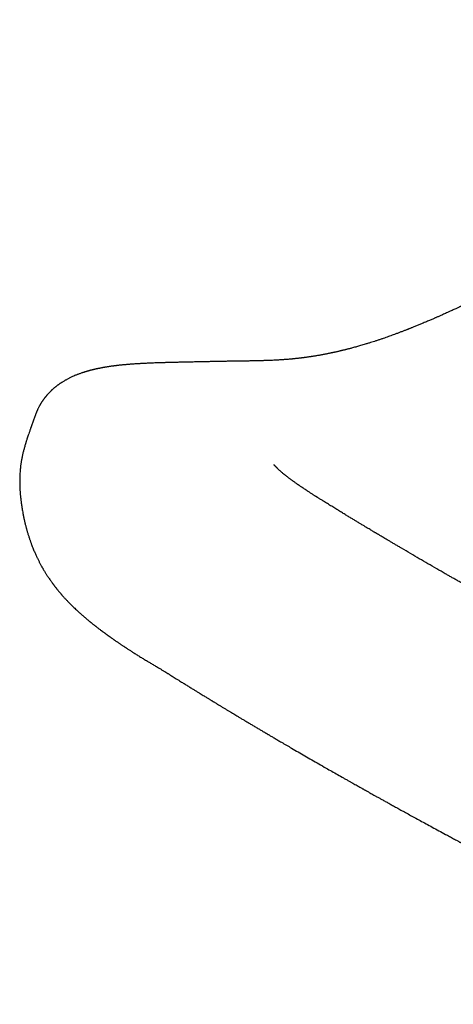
# Model space of a CAD drawing. Header units: millimetres. Extents: x 8 to 597, y 12 to 488.
# Tile 14 of 39: x 452 to 466, y 170 to 203. Entities that reach past the tile are written whole.
import ezdxf

# ---------------------------------------------------------------- set-up
doc = ezdxf.new("R2010")
doc.units = ezdxf.units.MM

msp = doc.modelspace()

# ---------------------------------------------------------------- linework, layer by layer
at = {"color": 7, "linetype": 'Continuous', "lineweight": 30}
msp.add_line((452.191, 189.534), (452.19, 189.532), dxfattribs=at)
at = {"color": 7, "linetype": 'Continuous', "lineweight": 30, "flags": 128}
msp.add_lwpolyline([(452.352, 189.993), (452.289, 189.814), (452.211, 189.592), (452.191, 189.535)], dxfattribs=at)
at = {"color": 7, "linetype": 'Continuous', "lineweight": 30}
for points, knots in [([(540.645, 237.575), (540.487, 237.488), (540.174, 237.316), (539.712, 237.059), (539.259, 236.807), (538.816, 236.56), (538.384, 236.318), (537.964, 236.082), (537.556, 235.851), (537.156, 235.624), (536.762, 235.401), (536.374, 235.18), (535.992, 234.962), (535.619, 234.748), (535.254, 234.539), (534.898, 234.335), (534.55, 234.135), (534.211, 233.94), (533.88, 233.749), (533.557, 233.563), (533.243, 233.381), (532.937, 233.204), (532.64, 233.032), (532.351, 232.864), (532.061, 232.696), (531.771, 232.527), (531.481, 232.359), (531.202, 232.196), (530.932, 232.039), (530.678, 231.891), (530.439, 231.752), (530.215, 231.621), (529.999, 231.495), (529.792, 231.374), (529.593, 231.258), (529.407, 231.149), (529.231, 231.047), (529.068, 230.951), (528.912, 230.86), (528.764, 230.773), (528.623, 230.691), (528.491, 230.613), (528.366, 230.54), (528.249, 230.472), (528.14, 230.408), (528.04, 230.349), (527.947, 230.295), (527.863, 230.245), (527.786, 230.2), (527.72, 230.161), (527.663, 230.128), (527.616, 230.1), (527.571, 230.074), (527.525, 230.047), (527.476, 230.018), (527.419, 229.984), (527.353, 229.946), (527.278, 229.902), (527.198, 229.855), (527.105, 229.8), (526.999, 229.738), (526.879, 229.667), (526.751, 229.592), (526.614, 229.512), (526.469, 229.426), (526.318, 229.337), (526.161, 229.245), (525.998, 229.149), (525.828, 229.049), (525.65, 228.945), (525.467, 228.837), (525.281, 228.727), (525.094, 228.617), (524.77, 228.426), (524.309, 228.154), (523.668, 227.776), (522.981, 227.37), (522.247, 226.935), (521.515, 226.502), (520.785, 226.069), (520.057, 225.637), (519.321, 225.2), (518.565, 224.751), (517.787, 224.288), (516.99, 223.814), (516.1, 223.284), (515.122, 222.701), (514.059, 222.067), (513.003, 221.436), (511.859, 220.752), (510.629, 220.015), (509.313, 219.227), (508.008, 218.444), (507.015, 217.848), (506.332, 217.438), (505.955, 217.211), (505.579, 216.985), (505.204, 216.76), (504.832, 216.536), (504.444, 216.303), (504.041, 216.06), (503.624, 215.809), (503.214, 215.562), (502.809, 215.319), (502.41, 215.078), (502.017, 214.841), (501.631, 214.609), (501.254, 214.381), (500.886, 214.159), (500.529, 213.944), (500.181, 213.734), (499.841, 213.529), (499.506, 213.327), (499.177, 213.128), (498.854, 212.933), (498.539, 212.743), (498.232, 212.557), (497.932, 212.376), (497.641, 212.2), (497.388, 212.048), (497.171, 211.917), (496.985, 211.804), (496.795, 211.689), (496.599, 211.571), (496.398, 211.449), (496.19, 211.324), (495.97, 211.19), (495.736, 211.049), (495.488, 210.899), (495.233, 210.744), (494.971, 210.586), (494.702, 210.424), (494.427, 210.257), (494.144, 210.086), (493.855, 209.911), (493.559, 209.731), (493.258, 209.549), (492.952, 209.363), (492.641, 209.175), (492.323, 208.982), (491.997, 208.784), (491.662, 208.581), (491.318, 208.372), (490.967, 208.16), (490.61, 207.943), (490.247, 207.723), (489.881, 207.5), (489.512, 207.276), (489.14, 207.05), (488.451, 206.632), (487.445, 206.021), (485.899, 205.08), (484.132, 204.004), (482.147, 202.794), (480.703, 201.913), (479.797, 201.36), (479.425, 201.133), (479.055, 200.907), (478.69, 200.683), (478.33, 200.464), (477.979, 200.248), (477.623, 200.03), (477.265, 199.81), (476.904, 199.589), (476.552, 199.372), (476.209, 199.161), (475.891, 198.965), (475.596, 198.783), (475.324, 198.616), (475.058, 198.452), (474.8, 198.293), (474.548, 198.139), (474.289, 197.98), (474.024, 197.817), (473.753, 197.652), (473.492, 197.493), (473.275, 197.36), (473.099, 197.254), (472.962, 197.171), (472.827, 197.089), (472.689, 197.006), (472.546, 196.92), (472.395, 196.829), (472.231, 196.731), (472.054, 196.626), (471.863, 196.512), (471.663, 196.393), (471.454, 196.27), (471.236, 196.143), (471.01, 196.011), (470.824, 195.903), (470.683, 195.822), (470.592, 195.769), (470.505, 195.719), (470.433, 195.678), (470.374, 195.644), (470.328, 195.618), (470.284, 195.593), (470.244, 195.57), (470.207, 195.549), (470.178, 195.532), (470.157, 195.52), (470.142, 195.512), (470.128, 195.504), (470.111, 195.495), (470.091, 195.483), (470.064, 195.468), (470.032, 195.45), (469.994, 195.428), (469.951, 195.404), (469.902, 195.377), (469.849, 195.346), (469.791, 195.314), (469.695, 195.26), (469.564, 195.187), (469.391, 195.091), (469.211, 194.992), (469.027, 194.891), (468.862, 194.802), (468.715, 194.723), (468.588, 194.655), (468.467, 194.59), (468.352, 194.529), (468.262, 194.482), (468.196, 194.447), (468.154, 194.426), (468.118, 194.407), (468.087, 194.391), (468.061, 194.377), (468.036, 194.364), (468.007, 194.349), (467.972, 194.33), (467.921, 194.304), (467.856, 194.271), (467.779, 194.231), (467.699, 194.19), (467.617, 194.148), (467.532, 194.105), (467.427, 194.053), (467.303, 193.991), (467.162, 193.921), (467.035, 193.858), (466.921, 193.803), (466.82, 193.754), (466.735, 193.713), (466.668, 193.681), (466.62, 193.658), (466.58, 193.639), (466.548, 193.624), (466.524, 193.613), (466.504, 193.603), (466.482, 193.593), (466.453, 193.579), (466.415, 193.562), (466.369, 193.54), (466.315, 193.515), (466.257, 193.488), (466.189, 193.457), (466.117, 193.424), (466.041, 193.389), (465.972, 193.358), (465.911, 193.331), (465.855, 193.306), (465.806, 193.284), (465.761, 193.264), (465.72, 193.246), (465.681, 193.229), (465.642, 193.212), (465.6, 193.194), (465.552, 193.173), (465.496, 193.149), (465.434, 193.122), (465.368, 193.094), (465.3, 193.065), (465.236, 193.038), (465.176, 193.014), (465.121, 192.991), (465.065, 192.968), (465.01, 192.945), (464.956, 192.924), (464.908, 192.904), (464.867, 192.888), (464.832, 192.874), (464.801, 192.862), (464.774, 192.851), (464.747, 192.84), (464.718, 192.829), (464.683, 192.815), (464.642, 192.799), (464.595, 192.781), (464.547, 192.763), (464.498, 192.744), (464.435, 192.72), (464.357, 192.691), (464.268, 192.658), (464.184, 192.628), (464.102, 192.598), (464.017, 192.568), (463.927, 192.537), (463.832, 192.505), (463.735, 192.472), (463.641, 192.441), (463.55, 192.412), (463.459, 192.383), (463.372, 192.357), (463.291, 192.332), (463.217, 192.31), (463.145, 192.289), (463.078, 192.27), (463.012, 192.252), (462.944, 192.233), (462.881, 192.216), (462.826, 192.202), (462.781, 192.19), (462.735, 192.178), (462.693, 192.167), (462.654, 192.158), (462.621, 192.149), (462.593, 192.143), (462.569, 192.137), (462.544, 192.131), (462.516, 192.124), (462.483, 192.116), (462.445, 192.108), (462.4, 192.097), (462.355, 192.087), (462.312, 192.078), (462.276, 192.07), (462.243, 192.063), (462.215, 192.057), (462.192, 192.052), (462.166, 192.047), (462.136, 192.04), (462.098, 192.032), (462.056, 192.024), (462.01, 192.015), (461.96, 192.005), (461.906, 191.995), (461.852, 191.985), (461.797, 191.976), (461.742, 191.966), (461.689, 191.957), (461.636, 191.949), (461.592, 191.942), (461.557, 191.936), (461.531, 191.932), (461.506, 191.928), (461.481, 191.925), (461.452, 191.92), (461.419, 191.916), (461.382, 191.91), (461.343, 191.905), (461.304, 191.9), (461.267, 191.895), (461.232, 191.89), (461.2, 191.887), (461.171, 191.883), (461.145, 191.88), (461.117, 191.877), (461.086, 191.873), (461.051, 191.869), (461.013, 191.865), (460.974, 191.861), (460.935, 191.857), (460.886, 191.853), (460.829, 191.847), (460.764, 191.842), (460.7, 191.837), (460.637, 191.832), (460.576, 191.828), (460.512, 191.824), (460.446, 191.82), (460.371, 191.815), (460.288, 191.811), (460.2, 191.807), (460.114, 191.804), (460.033, 191.801), (459.969, 191.799), (459.923, 191.797), (459.894, 191.796), (459.869, 191.796), (459.848, 191.795), (459.832, 191.795), (459.819, 191.794), (459.804, 191.794), (459.784, 191.793), (459.756, 191.793), (459.721, 191.792), (459.681, 191.791), (459.634, 191.79), (459.581, 191.789), (459.522, 191.788), (459.456, 191.787), (459.384, 191.786), (459.307, 191.785), (459.226, 191.783), (459.14, 191.782), (459.049, 191.781), (458.951, 191.78), (458.846, 191.778), (458.732, 191.776), (458.61, 191.774), (458.481, 191.772), (458.346, 191.769), (458.205, 191.766), (458.06, 191.763), (457.912, 191.76), (457.762, 191.757), (457.605, 191.753), (457.444, 191.75), (457.334, 191.747), (457.278, 191.746)], [0, 0, 0, 0, 0.005302, 0.010505, 0.015614, 0.020629, 0.02555, 0.030291, 0.034942, 0.039501, 0.04397, 0.048437, 0.052809, 0.057087, 0.061271, 0.065361, 0.069357, 0.073259, 0.077066, 0.08078, 0.0844, 0.087927, 0.091359, 0.094698, 0.097943, 0.101404, 0.104753, 0.107988, 0.11111, 0.114118, 0.116813, 0.11941, 0.121909, 0.12431, 0.126614, 0.12882, 0.130811, 0.132712, 0.134523, 0.136243, 0.137872, 0.139411, 0.140859, 0.142217, 0.143484, 0.14466, 0.145728, 0.146708, 0.1476, 0.148405, 0.14902, 0.149572, 0.150068, 0.15059, 0.151163, 0.151786, 0.152586, 0.153456, 0.154395, 0.155405, 0.156699, 0.158092, 0.159584, 0.161176, 0.162868, 0.164658, 0.16646, 0.168353, 0.170336, 0.172409, 0.174564, 0.176739, 0.178922, 0.181113, 0.188053, 0.195074, 0.203539, 0.212119, 0.220815, 0.229223, 0.237736, 0.246355, 0.255078, 0.26433, 0.273697, 0.283111, 0.295659, 0.308136, 0.320544, 0.332881, 0.348483, 0.363971, 0.379346, 0.394608, 0.399064, 0.40351, 0.407946, 0.412372, 0.416764, 0.421092, 0.426109, 0.431036, 0.435874, 0.440621, 0.445361, 0.450009, 0.454563, 0.459023, 0.463391, 0.467589, 0.471698, 0.475716, 0.479644, 0.48356, 0.487381, 0.49111, 0.494744, 0.498284, 0.501731, 0.505084, 0.507245, 0.509428, 0.511679, 0.513997, 0.516383, 0.518837, 0.521359, 0.524211, 0.527145, 0.530161, 0.53326, 0.53644, 0.539702, 0.543046, 0.546472, 0.54998, 0.55357, 0.557175, 0.56086, 0.564624, 0.568467, 0.572461, 0.576537, 0.580695, 0.584935, 0.589257, 0.593582, 0.597979, 0.602389, 0.606796, 0.62251, 0.638187, 0.661869, 0.685465, 0.70897, 0.713393, 0.717814, 0.722232, 0.726597, 0.730875, 0.735065, 0.739166, 0.743575, 0.747877, 0.752069, 0.756153, 0.760128, 0.763456, 0.766703, 0.769869, 0.772955, 0.77596, 0.778885, 0.782229, 0.785461, 0.788581, 0.791591, 0.79326, 0.794894, 0.796491, 0.798119, 0.799837, 0.801644, 0.80354, 0.805729, 0.808026, 0.810431, 0.812943, 0.815562, 0.818283, 0.821111, 0.822251, 0.823377, 0.824424, 0.825388, 0.825985, 0.826546, 0.827071, 0.827559, 0.828011, 0.828395, 0.828621, 0.828781, 0.828928, 0.829128, 0.829381, 0.829688, 0.830084, 0.830544, 0.831067, 0.831654, 0.832305, 0.833019, 0.833766, 0.835791, 0.837773, 0.840074, 0.842313, 0.844491, 0.846107, 0.847655, 0.849131, 0.850535, 0.851868, 0.852432, 0.852947, 0.853392, 0.853766, 0.85407, 0.854345, 0.854698, 0.855133, 0.85565, 0.856557, 0.857506, 0.858487, 0.859501, 0.860547, 0.861625, 0.863372, 0.865112, 0.866835, 0.86809, 0.869336, 0.870572, 0.871245, 0.871832, 0.872332, 0.872747, 0.873017, 0.873233, 0.873486, 0.873849, 0.874323, 0.874896, 0.875575, 0.876335, 0.877068, 0.878105, 0.879053, 0.879912, 0.880682, 0.881363, 0.881984, 0.882536, 0.883057, 0.883546, 0.884007, 0.884511, 0.885129, 0.885833, 0.886623, 0.887478, 0.888345, 0.889221, 0.889916, 0.890616, 0.891322, 0.892034, 0.892736, 0.893375, 0.893869, 0.894314, 0.894709, 0.895056, 0.895373, 0.895742, 0.896172, 0.896716, 0.897333, 0.89797, 0.898595, 0.899208, 0.900436, 0.901597, 0.90267, 0.90371, 0.904828, 0.906014, 0.907234, 0.908594, 0.909843, 0.910986, 0.9122, 0.913507, 0.914484, 0.915498, 0.916491, 0.917396, 0.918239, 0.919177, 0.920189, 0.920817, 0.921447, 0.922081, 0.922686, 0.92322, 0.923672, 0.924056, 0.924372, 0.924702, 0.925095, 0.925537, 0.926062, 0.92669, 0.927419, 0.927953, 0.928482, 0.928942, 0.929333, 0.929656, 0.929924, 0.93042, 0.930954, 0.931536, 0.932189, 0.932914, 0.933678, 0.934458, 0.935252, 0.936039, 0.93681, 0.937567, 0.938289, 0.938717, 0.939096, 0.939428, 0.939781, 0.940201, 0.940688, 0.941231, 0.941824, 0.942395, 0.942942, 0.943465, 0.943942, 0.944366, 0.944737, 0.945118, 0.945581, 0.946111, 0.946692, 0.947272, 0.947849, 0.948421, 0.949432, 0.950408, 0.951345, 0.952268, 0.9532, 0.954104, 0.955093, 0.956162, 0.957433, 0.95875, 0.960017, 0.961225, 0.962347, 0.962812, 0.963247, 0.963615, 0.963916, 0.964148, 0.964312, 0.964473, 0.964776, 0.965172, 0.965663, 0.966249, 0.966904, 0.967647, 0.96848, 0.969402, 0.970415, 0.971518, 0.972643, 0.973849, 0.975138, 0.976508, 0.977959, 0.979586, 0.981302, 0.983108, 0.985003, 0.986985, 0.989056, 0.991089, 0.9932, 0.995388, 0.997655, 1, 1, 1, 1]), ([(454.757, 191.592), (454.743, 191.59), (454.717, 191.586), (454.681, 191.58), (454.651, 191.575), (454.628, 191.571), (454.609, 191.567), (454.592, 191.564), (454.571, 191.56), (454.546, 191.556), (454.519, 191.55), (454.493, 191.545), (454.472, 191.541), (454.451, 191.537), (454.43, 191.532), (454.405, 191.527), (454.38, 191.522), (454.357, 191.517), (454.336, 191.512), (454.317, 191.507), (454.296, 191.503), (454.273, 191.497), (454.25, 191.491), (454.229, 191.486), (454.211, 191.482), (454.197, 191.478), (454.181, 191.474), (454.162, 191.469), (454.14, 191.463), (454.117, 191.456), (454.097, 191.451), (454.08, 191.446), (454.063, 191.441), (454.047, 191.436), (454.028, 191.431), (454.008, 191.425), (453.99, 191.419), (453.969, 191.412), (453.945, 191.404), (453.913, 191.394), (453.873, 191.381), (453.83, 191.365), (453.787, 191.349), (453.746, 191.334), (453.707, 191.318), (453.653, 191.296), (453.584, 191.266), (453.501, 191.227), (453.433, 191.192), (453.381, 191.164), (453.344, 191.143), (453.305, 191.12), (453.268, 191.098), (453.234, 191.076), (453.208, 191.059), (453.187, 191.045), (453.17, 191.034), (453.153, 191.022), (453.137, 191.011), (453.12, 190.998), (453.101, 190.985), (453.08, 190.969), (453.056, 190.951), (453.031, 190.932), (453.006, 190.911), (452.981, 190.89), (452.959, 190.872), (452.942, 190.856), (452.927, 190.844), (452.915, 190.832), (452.903, 190.822), (452.892, 190.811), (452.88, 190.8), (452.865, 190.786), (452.848, 190.769), (452.828, 190.749), (452.808, 190.728), (452.789, 190.708), (452.772, 190.69), (452.757, 190.674), (452.744, 190.659), (452.731, 190.644), (452.718, 190.628), (452.702, 190.609), (452.685, 190.588), (452.668, 190.567), (452.653, 190.548), (452.639, 190.529), (452.625, 190.51), (452.612, 190.492), (452.598, 190.472), (452.582, 190.45), (452.567, 190.426), (452.552, 190.404), (452.54, 190.385), (452.53, 190.368), (452.52, 190.351), (452.508, 190.331), (452.495, 190.308), (452.48, 190.282), (452.465, 190.253), (452.451, 190.225), (452.438, 190.199), (452.427, 190.177), (452.42, 190.16), (452.413, 190.145), (452.405, 190.128), (452.398, 190.111), (452.391, 190.094), (452.383, 190.075), (452.374, 190.052), (452.363, 190.024), (452.356, 190.004), (452.352, 189.992)], [0, 0, 0, 0, 0.015345, 0.028415, 0.039202, 0.047701, 0.054053, 0.060293, 0.067068, 0.07726, 0.088002, 0.097465, 0.105462, 0.112236, 0.120327, 0.129773, 0.139857, 0.148695, 0.156184, 0.162882, 0.170919, 0.179437, 0.189031, 0.19747, 0.20406, 0.208897, 0.214372, 0.221631, 0.230672, 0.239933, 0.247375, 0.254035, 0.259949, 0.266225, 0.273385, 0.281403, 0.28886, 0.294946, 0.305478, 0.317233, 0.331806, 0.350566, 0.367708, 0.382007, 0.397556, 0.413229, 0.445119, 0.477109, 0.509355, 0.522964, 0.537238, 0.552122, 0.567355, 0.580571, 0.591522, 0.598415, 0.604996, 0.611374, 0.617859, 0.624469, 0.631424, 0.640084, 0.649252, 0.659541, 0.669932, 0.680229, 0.689137, 0.696336, 0.70195, 0.707197, 0.711858, 0.716471, 0.721175, 0.727093, 0.734473, 0.743305, 0.752196, 0.760564, 0.767913, 0.774449, 0.780193, 0.785349, 0.791539, 0.798648, 0.806963, 0.815097, 0.822286, 0.8286, 0.835654, 0.841819, 0.848098, 0.856588, 0.864833, 0.872695, 0.87902, 0.883811, 0.889271, 0.895735, 0.903204, 0.912197, 0.920705, 0.930306, 0.938758, 0.94537, 0.950148, 0.954297, 0.959351, 0.965314, 0.96957, 0.975004, 0.981891, 0.990226, 1, 1, 1, 1]), ([(457.277, 191.746), (457.251, 191.745), (457.2, 191.744), (457.127, 191.743), (457.062, 191.741), (457.003, 191.74), (456.952, 191.739), (456.907, 191.738), (456.87, 191.737), (456.84, 191.736), (456.815, 191.735), (456.791, 191.735), (456.766, 191.734), (456.74, 191.734), (456.712, 191.733), (456.679, 191.732), (456.643, 191.731), (456.603, 191.73), (456.537, 191.728), (456.443, 191.725), (456.34, 191.721), (456.252, 191.718), (456.181, 191.715), (456.112, 191.712), (456.044, 191.709), (455.978, 191.706), (455.92, 191.703), (455.87, 191.701), (455.826, 191.698), (455.782, 191.696), (455.735, 191.693), (455.685, 191.689), (455.633, 191.686), (455.585, 191.683), (455.544, 191.68), (455.507, 191.677), (455.469, 191.674), (455.427, 191.67), (455.385, 191.667), (455.344, 191.663), (455.307, 191.66), (455.269, 191.656), (455.229, 191.652), (455.185, 191.648), (455.14, 191.643), (455.094, 191.638), (455.058, 191.633), (455.031, 191.63), (455.014, 191.628), (454.997, 191.626), (454.979, 191.624), (454.958, 191.621), (454.931, 191.617), (454.897, 191.613), (454.854, 191.607), (454.808, 191.6), (454.776, 191.595), (454.76, 191.592)], [0, 0, 0, 0, 0.030896, 0.05903, 0.084408, 0.107028, 0.12689, 0.143988, 0.158317, 0.169871, 0.178926, 0.187196, 0.197535, 0.207109, 0.217769, 0.230115, 0.244153, 0.259711, 0.275677, 0.32068, 0.367295, 0.395287, 0.422861, 0.450014, 0.476745, 0.50288, 0.527203, 0.545494, 0.562415, 0.579266, 0.597895, 0.618322, 0.639625, 0.660745, 0.675156, 0.689679, 0.70524, 0.72196, 0.739815, 0.756933, 0.772159, 0.785489, 0.803419, 0.821296, 0.840015, 0.859276, 0.878664, 0.885758, 0.892827, 0.899872, 0.906952, 0.915449, 0.925939, 0.940869, 0.958587, 0.979103, 1, 1, 1, 1]), ([(452.19, 189.532), (452.186, 189.522), (452.171, 189.48), (452.146, 189.409), (452.117, 189.323), (452.092, 189.249), (452.072, 189.188), (452.055, 189.138), (452.043, 189.1), (452.035, 189.072), (452.027, 189.048), (452.017, 189.015), (452.003, 188.968), (451.987, 188.913), (451.972, 188.857), (451.958, 188.805), (451.944, 188.753), (451.931, 188.699), (451.918, 188.642), (451.906, 188.584), (451.895, 188.527), (451.885, 188.475), (451.877, 188.424), (451.869, 188.375), (451.862, 188.326), (451.856, 188.273), (451.85, 188.216), (451.844, 188.154), (451.839, 188.088), (451.834, 188.018), (451.831, 187.95), (451.83, 187.889), (451.829, 187.837), (451.828, 187.792), (451.829, 187.752), (451.829, 187.715), (451.83, 187.679), (451.831, 187.638), (451.833, 187.59), (451.835, 187.54), (451.837, 187.494), (451.84, 187.445), (451.844, 187.391), (451.849, 187.332), (451.855, 187.272), (451.861, 187.209), (451.868, 187.145), (451.876, 187.082), (451.885, 187.017), (451.895, 186.947), (451.907, 186.871), (451.92, 186.791), (451.934, 186.716), (451.947, 186.65), (451.958, 186.595), (451.967, 186.552), (451.974, 186.519), (451.98, 186.492), (451.988, 186.459), (451.998, 186.416), (452.01, 186.368), (452.021, 186.322), (452.032, 186.281), (452.04, 186.248), (452.048, 186.219), (452.055, 186.193), (452.063, 186.166), (452.072, 186.134), (452.083, 186.094), (452.097, 186.047), (452.112, 185.998), (452.128, 185.948), (452.143, 185.902), (452.158, 185.857), (452.171, 185.817), (452.185, 185.778), (452.199, 185.738), (452.216, 185.693), (452.237, 185.636), (452.263, 185.57), (452.291, 185.5), (452.316, 185.439), (452.34, 185.384), (452.363, 185.334), (452.382, 185.291), (452.401, 185.251), (452.419, 185.213), (452.44, 185.17), (452.461, 185.128), (452.481, 185.088), (452.502, 185.047), (452.524, 185.007), (452.544, 184.97), (452.561, 184.939), (452.575, 184.913), (452.588, 184.892), (452.6, 184.87), (452.616, 184.844), (452.637, 184.807), (452.662, 184.766), (452.688, 184.724), (452.712, 184.687), (452.736, 184.648), (452.763, 184.607), (452.794, 184.562), (452.825, 184.516), (452.856, 184.471), (452.888, 184.426), (452.915, 184.389), (452.936, 184.361), (452.95, 184.342), (452.962, 184.327), (452.973, 184.312), (452.985, 184.296), (452.999, 184.278), (453.014, 184.259), (453.03, 184.238), (453.046, 184.217), (453.062, 184.198), (453.076, 184.18), (453.091, 184.161), (453.111, 184.137), (453.135, 184.108), (453.161, 184.078), (453.183, 184.051), (453.202, 184.029), (453.22, 184.009), (453.237, 183.989), (453.259, 183.965), (453.284, 183.936), (453.314, 183.903), (453.344, 183.87), (453.375, 183.837), (453.404, 183.807), (453.435, 183.773), (453.469, 183.738), (453.508, 183.699), (453.552, 183.654), (453.603, 183.604), (453.661, 183.549), (453.721, 183.492), (453.775, 183.442), (453.821, 183.4), (453.858, 183.367), (453.894, 183.336), (453.93, 183.304), (453.967, 183.272), (454.001, 183.243), (454.032, 183.217), (454.061, 183.192), (454.091, 183.167), (454.118, 183.144), (454.143, 183.124), (454.165, 183.106), (454.186, 183.089), (454.206, 183.072), (454.229, 183.054), (454.254, 183.034), (454.281, 183.013), (454.305, 182.993), (454.328, 182.976), (454.35, 182.959), (454.373, 182.94), (454.398, 182.921), (454.429, 182.897), (454.464, 182.87), (454.502, 182.841), (454.534, 182.817), (454.558, 182.799), (454.577, 182.785), (454.598, 182.769), (454.623, 182.751), (454.648, 182.732), (454.67, 182.717), (454.688, 182.703), (454.706, 182.69), (454.723, 182.678), (454.74, 182.665), (454.758, 182.652), (454.778, 182.638), (454.797, 182.625), (454.814, 182.612), (454.832, 182.6), (454.851, 182.586), (454.874, 182.569), (454.901, 182.551), (454.927, 182.532), (454.951, 182.515), (454.976, 182.498), (455.002, 182.48), (455.032, 182.459), (455.061, 182.439), (455.091, 182.419), (455.122, 182.398), (455.156, 182.374), (455.194, 182.349), (455.232, 182.323), (455.264, 182.301), (455.291, 182.284), (455.313, 182.269), (455.335, 182.255), (455.36, 182.238), (455.392, 182.217), (455.43, 182.192), (455.472, 182.165), (455.517, 182.136), (455.563, 182.106), (455.611, 182.076), (455.658, 182.046), (455.709, 182.014), (455.763, 181.98), (455.821, 181.945), (455.879, 181.909), (455.934, 181.875), (455.991, 181.841), (456.048, 181.806), (456.106, 181.772), (456.162, 181.738), (456.215, 181.707), (456.271, 181.674), (456.327, 181.64), (456.387, 181.605), (456.443, 181.571), (456.492, 181.542), (456.534, 181.517), (456.574, 181.493), (456.611, 181.47), (456.644, 181.45), (456.669, 181.435), (456.687, 181.424), (456.701, 181.415), (456.719, 181.404), (456.742, 181.39), (456.77, 181.372), (456.807, 181.349), (456.853, 181.321), (456.909, 181.286), (456.973, 181.246), (457.045, 181.201), (457.096, 181.169), (457.123, 181.152)], [0, 0, 0, 0, 0.002355, 0.009972, 0.016644, 0.022371, 0.027152, 0.030989, 0.033885, 0.035843, 0.037421, 0.039423, 0.043427, 0.04797, 0.05209, 0.056034, 0.059941, 0.064084, 0.068451, 0.073147, 0.077561, 0.081622, 0.085352, 0.089534, 0.09312, 0.096957, 0.101719, 0.10614, 0.111185, 0.11676, 0.122027, 0.126599, 0.130498, 0.133709, 0.136614, 0.139507, 0.141744, 0.14477, 0.148567, 0.152361, 0.155759, 0.158759, 0.163252, 0.167527, 0.171826, 0.176546, 0.18142, 0.185781, 0.190543, 0.195689, 0.201317, 0.207424, 0.213641, 0.218042, 0.222263, 0.225922, 0.227772, 0.229549, 0.232013, 0.23527, 0.239304, 0.242909, 0.245965, 0.248474, 0.250536, 0.252534, 0.254507, 0.256843, 0.259946, 0.26385, 0.267824, 0.271408, 0.275416, 0.278897, 0.282027, 0.285002, 0.28828, 0.291908, 0.295954, 0.302415, 0.30836, 0.313608, 0.318254, 0.322613, 0.326848, 0.329775, 0.333282, 0.337428, 0.341466, 0.344948, 0.348788, 0.353229, 0.356648, 0.359767, 0.362334, 0.364315, 0.366276, 0.369003, 0.372499, 0.377446, 0.381759, 0.385719, 0.389514, 0.394123, 0.399144, 0.404663, 0.409434, 0.414589, 0.420155, 0.422554, 0.424731, 0.426619, 0.428286, 0.430034, 0.432356, 0.434949, 0.437278, 0.440154, 0.44254, 0.444709, 0.446923, 0.449655, 0.453984, 0.458259, 0.4618, 0.464559, 0.467189, 0.469875, 0.472792, 0.477227, 0.48198, 0.486644, 0.49131, 0.496001, 0.500091, 0.505957, 0.511845, 0.51791, 0.526333, 0.535134, 0.544349, 0.553864, 0.559795, 0.565274, 0.570517, 0.576098, 0.581701, 0.587048, 0.591203, 0.59571, 0.600319, 0.60443, 0.607905, 0.611146, 0.614329, 0.617101, 0.620277, 0.624224, 0.6284, 0.631928, 0.634936, 0.638165, 0.641419, 0.645141, 0.649167, 0.654879, 0.660467, 0.665582, 0.668269, 0.670728, 0.673722, 0.677505, 0.681252, 0.684253, 0.686643, 0.689084, 0.691662, 0.693889, 0.696398, 0.69919, 0.702002, 0.704319, 0.70659, 0.709147, 0.712399, 0.716295, 0.720031, 0.723332, 0.726198, 0.730066, 0.73411, 0.738128, 0.742025, 0.74618, 0.750741, 0.755778, 0.760842, 0.765265, 0.768339, 0.770999, 0.773685, 0.776873, 0.780562, 0.786024, 0.791344, 0.796356, 0.802691, 0.808448, 0.814078, 0.820277, 0.827045, 0.834245, 0.841525, 0.848348, 0.854716, 0.862303, 0.869225, 0.87575, 0.882898, 0.889672, 0.897017, 0.905341, 0.913991, 0.919906, 0.925731, 0.931231, 0.936407, 0.941121, 0.945015, 0.946647, 0.948278, 0.950521, 0.953415, 0.95696, 0.961156, 0.967051, 0.973883, 0.981652, 0.990358, 1, 1, 1, 1]), ([(462.147, 186.99), (462.122, 187.005), (462.074, 187.034), (462.007, 187.076), (461.948, 187.112), (461.896, 187.145), (461.851, 187.173), (461.814, 187.197), (461.783, 187.216), (461.76, 187.231), (461.743, 187.241), (461.732, 187.248), (461.722, 187.254), (461.712, 187.261), (461.699, 187.269), (461.685, 187.278), (461.664, 187.291), (461.634, 187.31), (461.596, 187.335), (461.556, 187.361), (461.515, 187.387), (461.474, 187.414), (461.434, 187.44), (461.389, 187.469), (461.34, 187.502), (461.288, 187.537), (461.24, 187.569), (461.198, 187.597), (461.166, 187.619), (461.141, 187.636), (461.122, 187.65), (461.102, 187.664), (461.08, 187.679), (461.054, 187.697), (461.021, 187.72), (460.986, 187.745), (460.952, 187.77), (460.923, 187.791), (460.897, 187.809), (460.871, 187.829), (460.842, 187.85), (460.809, 187.874), (460.775, 187.9), (460.742, 187.926), (460.712, 187.949), (460.687, 187.969), (460.665, 187.987), (460.644, 188.003), (460.62, 188.023), (460.592, 188.046), (460.56, 188.073), (460.528, 188.101), (460.497, 188.128), (460.47, 188.153), (460.445, 188.176), (460.426, 188.193), (460.412, 188.207), (460.4, 188.219), (460.389, 188.23), (460.378, 188.241), (460.37, 188.25), (460.362, 188.258), (460.355, 188.266), (460.347, 188.274), (460.339, 188.283), (460.331, 188.292), (460.324, 188.3), (460.319, 188.306), (460.315, 188.311), (460.312, 188.315), (460.308, 188.319), (460.305, 188.323), (460.302, 188.327), (460.299, 188.331), (460.297, 188.335), (460.295, 188.336), (460.296, 188.336), (460.296, 188.336)], [0, 0, 0, 0, 0.024604, 0.046831, 0.066693, 0.084201, 0.099367, 0.1122, 0.122709, 0.130899, 0.136283, 0.139805, 0.142755, 0.146395, 0.150727, 0.155749, 0.16146, 0.173368, 0.187432, 0.202259, 0.217084, 0.231906, 0.246727, 0.261544, 0.282285, 0.302851, 0.321562, 0.337999, 0.352172, 0.360361, 0.368443, 0.376533, 0.385187, 0.396026, 0.409147, 0.427145, 0.442592, 0.454853, 0.466227, 0.478437, 0.492253, 0.508188, 0.525898, 0.543597, 0.559794, 0.573878, 0.585904, 0.597798, 0.610045, 0.629083, 0.650212, 0.673319, 0.695578, 0.717147, 0.738619, 0.757903, 0.768678, 0.780258, 0.792631, 0.804972, 0.815426, 0.824268, 0.833917, 0.844685, 0.856975, 0.871172, 0.884301, 0.894659, 0.903501, 0.912308, 0.921126, 0.930045, 0.942036, 0.956903, 0.973479, 0.99028, 1, 1, 1, 1]), ([(469.875, 182.528), (469.771, 182.585), (469.565, 182.698), (469.265, 182.863), (468.977, 183.023), (468.7, 183.176), (468.436, 183.323), (468.183, 183.464), (467.948, 183.595), (467.731, 183.717), (467.529, 183.831), (467.337, 183.939), (467.154, 184.043), (466.98, 184.141), (466.822, 184.231), (466.68, 184.312), (466.552, 184.385), (466.431, 184.454), (466.316, 184.52), (466.207, 184.582), (466.102, 184.642), (465.937, 184.737), (465.71, 184.868), (465.421, 185.035), (465.13, 185.204), (464.838, 185.375), (464.609, 185.51), (464.443, 185.607), (464.342, 185.667), (464.244, 185.725), (464.151, 185.78), (464.067, 185.83), (463.992, 185.874), (463.925, 185.914), (463.867, 185.948), (463.818, 185.978), (463.777, 186.002), (463.748, 186.02), (463.729, 186.031), (463.716, 186.039), (463.704, 186.046), (463.691, 186.054), (463.675, 186.063), (463.655, 186.075), (463.628, 186.091), (463.592, 186.112), (463.547, 186.14), (463.49, 186.174), (463.425, 186.213), (463.351, 186.257), (463.268, 186.307), (463.176, 186.362), (463.081, 186.42), (462.982, 186.48), (462.881, 186.541), (462.773, 186.606), (462.659, 186.676), (462.54, 186.749), (462.414, 186.826), (462.282, 186.906), (462.193, 186.961), (462.147, 186.989)], [0, 0, 0, 0, 0.036346, 0.071485, 0.105417, 0.138142, 0.169659, 0.199968, 0.229069, 0.254682, 0.279279, 0.302861, 0.325426, 0.346974, 0.367507, 0.384296, 0.400339, 0.415635, 0.430184, 0.443986, 0.457107, 0.470205, 0.506994, 0.544908, 0.582529, 0.621195, 0.660905, 0.674512, 0.688237, 0.701905, 0.714557, 0.72605, 0.736383, 0.745555, 0.753526, 0.760351, 0.766029, 0.77056, 0.772396, 0.774045, 0.775762, 0.77756, 0.7795, 0.782244, 0.785973, 0.790687, 0.797281, 0.805161, 0.814328, 0.824781, 0.83652, 0.849544, 0.863855, 0.877431, 0.891991, 0.907534, 0.924062, 0.941572, 0.960065, 0.979542, 1, 1, 1, 1]), ([(457.122, 181.152), (457.164, 181.126), (457.244, 181.077), (457.36, 181.004), (457.47, 180.936), (457.573, 180.872), (457.668, 180.813), (457.756, 180.759), (457.835, 180.711), (457.904, 180.668), (457.965, 180.63), (458.02, 180.597), (458.068, 180.568), (458.11, 180.542), (458.146, 180.519), (458.178, 180.5), (458.207, 180.483), (458.231, 180.468), (458.252, 180.455), (458.273, 180.442), (458.298, 180.427), (458.33, 180.407), (458.37, 180.383), (458.418, 180.354), (458.479, 180.317), (458.552, 180.272), (458.636, 180.222), (458.719, 180.171), (458.8, 180.122), (458.878, 180.075), (458.954, 180.03), (459.036, 179.98), (459.123, 179.928), (459.218, 179.872), (459.314, 179.814), (459.413, 179.755), (459.516, 179.694), (459.622, 179.631), (459.713, 179.577), (459.785, 179.534), (459.837, 179.503), (459.883, 179.476), (459.924, 179.451), (459.959, 179.431), (459.988, 179.414), (460.011, 179.4), (460.028, 179.39), (460.042, 179.382), (460.058, 179.372), (460.081, 179.359), (460.113, 179.34), (460.151, 179.318), (460.195, 179.292), (460.246, 179.262), (460.302, 179.229), (460.362, 179.194), (460.422, 179.158), (460.483, 179.122), (460.635, 179.034), (460.841, 178.914), (461.101, 178.763), (461.324, 178.634), (461.552, 178.502), (461.789, 178.366), (462.012, 178.238), (462.221, 178.119), (462.413, 178.01), (462.575, 177.918), (462.703, 177.845), (462.793, 177.794), (462.877, 177.747), (462.954, 177.704), (463.025, 177.664), (463.091, 177.627), (463.149, 177.594), (463.199, 177.566), (463.241, 177.542), (463.276, 177.523), (463.302, 177.508), (463.323, 177.496), (463.343, 177.485), (463.367, 177.472), (463.4, 177.453), (463.443, 177.429), (463.494, 177.4), (463.555, 177.366), (463.625, 177.327), (463.705, 177.283), (463.795, 177.233), (463.894, 177.178), (464.003, 177.117), (464.12, 177.052), (464.246, 176.982), (464.382, 176.907), (464.526, 176.827), (464.682, 176.742), (464.848, 176.65), (465.026, 176.553), (465.214, 176.45), (465.412, 176.342), (465.621, 176.229), (465.841, 176.11), (465.991, 176.028), (466.068, 175.987)], [0, 0, 0, 0, 0.015565, 0.030187, 0.043865, 0.056599, 0.06839, 0.079238, 0.089143, 0.097394, 0.104852, 0.111517, 0.117391, 0.122471, 0.126875, 0.130795, 0.134235, 0.137193, 0.139672, 0.141918, 0.144707, 0.148764, 0.153652, 0.159372, 0.165924, 0.175675, 0.186002, 0.196, 0.20567, 0.21501, 0.22402, 0.232702, 0.244102, 0.254961, 0.266188, 0.278037, 0.289872, 0.302268, 0.315225, 0.321527, 0.32764, 0.33306, 0.337781, 0.341803, 0.345127, 0.347751, 0.349677, 0.351008, 0.35261, 0.355413, 0.359016, 0.36342, 0.368477, 0.374294, 0.380869, 0.387841, 0.394806, 0.401761, 0.408708, 0.446755, 0.471622, 0.496381, 0.521656, 0.547856, 0.574982, 0.595463, 0.616444, 0.637922, 0.648212, 0.658047, 0.667101, 0.675374, 0.682866, 0.690055, 0.69634, 0.70172, 0.706196, 0.709768, 0.712715, 0.714662, 0.716463, 0.719009, 0.722539, 0.727056, 0.732558, 0.739046, 0.746519, 0.755009, 0.764491, 0.774966, 0.786432, 0.798891, 0.812092, 0.82625, 0.841363, 0.857433, 0.874816, 0.893194, 0.912567, 0.932934, 0.954296, 0.976651, 1, 1, 1, 1]), ([(466.068, 175.987), (466.09, 175.975), (466.136, 175.95), (466.206, 175.912), (466.274, 175.875), (466.336, 175.841), (466.387, 175.813), (466.428, 175.791), (466.46, 175.773), (466.492, 175.755), (466.525, 175.737), (466.572, 175.711), (466.636, 175.676), (466.717, 175.631), (466.808, 175.58), (466.908, 175.524), (467.018, 175.463), (467.137, 175.396), (467.266, 175.324), (467.401, 175.248), (467.538, 175.172), (467.684, 175.091), (467.834, 175.007), (467.989, 174.922), (468.132, 174.844), (468.263, 174.773), (468.381, 174.709), (468.49, 174.651), (468.583, 174.602), (468.662, 174.56), (468.733, 174.523), (468.807, 174.484), (468.893, 174.439), (468.992, 174.388), (469.107, 174.328), (469.232, 174.264), (469.366, 174.196), (469.511, 174.122), (469.665, 174.045), (469.828, 173.963), (469.999, 173.878), (470.18, 173.789), (470.372, 173.696), (470.571, 173.6), (470.773, 173.503), (470.973, 173.408), (471.168, 173.317), (471.367, 173.225), (471.571, 173.132), (471.779, 173.038), (471.977, 172.949), (472.166, 172.866), (472.346, 172.787), (472.514, 172.714), (472.671, 172.647), (472.816, 172.586), (472.953, 172.529), (473.081, 172.475), (473.2, 172.426), (473.311, 172.381), (473.414, 172.339), (473.577, 172.273), (473.803, 172.184), (474.015, 172.102), (474.148, 172.051), (474.204, 172.03), (474.261, 172.009), (474.316, 171.988), (474.369, 171.968), (474.416, 171.95), (474.454, 171.936), (474.481, 171.926), (474.502, 171.919), (474.524, 171.91), (474.555, 171.899), (474.593, 171.885), (474.64, 171.868), (474.695, 171.848), (474.756, 171.826), (474.82, 171.803), (474.887, 171.78), (474.953, 171.756), (475.039, 171.726), (475.144, 171.689), (475.267, 171.647), (475.39, 171.605), (475.51, 171.565), (475.627, 171.527), (475.734, 171.492), (475.831, 171.46), (475.918, 171.433), (475.996, 171.408), (476.067, 171.386), (476.119, 171.37), (476.155, 171.359), (476.177, 171.352), (476.197, 171.346), (476.215, 171.34), (476.231, 171.335), (476.246, 171.331), (476.263, 171.326), (476.286, 171.319), (476.318, 171.309), (476.36, 171.297), (476.407, 171.283), (476.456, 171.268), (476.504, 171.254), (476.557, 171.238), (476.614, 171.222), (476.673, 171.205), (476.726, 171.19), (476.775, 171.176), (476.826, 171.162), (476.883, 171.146), (476.946, 171.129), (477.012, 171.111), (477.077, 171.093), (477.138, 171.077), (477.192, 171.063), (477.235, 171.052), (477.272, 171.042), (477.311, 171.032), (477.358, 171.02), (477.414, 171.006), (477.476, 170.99), (477.536, 170.975), (477.593, 170.962), (477.645, 170.949), (477.684, 170.94), (477.715, 170.932), (477.743, 170.926), (477.777, 170.918), (477.817, 170.909), (477.858, 170.899), (477.906, 170.888), (477.958, 170.876), (478.011, 170.865), (478.055, 170.855), (478.092, 170.847), (478.12, 170.841), (478.146, 170.835), (478.169, 170.83), (478.195, 170.825), (478.226, 170.818), (478.282, 170.806), (478.353, 170.791), (478.435, 170.774), (478.507, 170.76), (478.572, 170.747), (478.637, 170.734), (478.711, 170.72), (478.795, 170.704), (478.886, 170.686), (478.977, 170.67), (479.062, 170.654), (479.138, 170.64), (479.208, 170.628), (479.275, 170.616), (479.344, 170.604), (479.414, 170.592), (479.481, 170.58), (479.548, 170.569), (479.614, 170.558), (479.68, 170.547), (479.745, 170.536), (479.81, 170.525), (479.879, 170.514), (479.951, 170.503), (480.015, 170.493), (480.067, 170.485), (480.109, 170.479), (480.15, 170.473), (480.192, 170.467), (480.231, 170.462), (480.267, 170.457), (480.301, 170.453), (480.338, 170.448), (480.376, 170.443), (480.413, 170.438), (480.444, 170.434), (480.471, 170.431), (480.499, 170.428), (480.533, 170.424), (480.571, 170.42), (480.609, 170.416), (480.644, 170.412), (480.677, 170.409), (480.718, 170.405), (480.768, 170.4), (480.828, 170.395), (480.877, 170.391), (480.916, 170.388), (480.942, 170.386), (480.965, 170.384), (480.986, 170.382), (481.005, 170.381), (481.022, 170.38), (481.041, 170.378), (481.068, 170.376), (481.104, 170.374), (481.151, 170.371), (481.207, 170.367), (481.272, 170.363), (481.319, 170.36), (481.343, 170.358)], [0, 0, 0, 0, 0.004958, 0.0101, 0.015257, 0.019823, 0.023745, 0.026373, 0.028603, 0.030776, 0.03315, 0.035725, 0.040821, 0.046558, 0.052934, 0.059951, 0.067606, 0.075899, 0.08483, 0.094387, 0.103904, 0.11298, 0.1242, 0.134671, 0.144394, 0.152975, 0.160874, 0.168088, 0.174619, 0.17927, 0.183686, 0.188494, 0.193744, 0.200572, 0.208027, 0.21611, 0.22482, 0.234157, 0.244122, 0.25441, 0.265295, 0.276777, 0.288857, 0.301534, 0.314368, 0.326859, 0.33894, 0.35061, 0.363969, 0.376745, 0.388938, 0.40055, 0.411579, 0.422027, 0.431457, 0.440357, 0.448727, 0.456568, 0.463878, 0.470659, 0.47691, 0.48273, 0.500698, 0.518324, 0.521801, 0.525264, 0.528713, 0.532149, 0.535553, 0.538511, 0.540853, 0.542579, 0.543447, 0.544784, 0.546642, 0.549022, 0.551924, 0.555348, 0.559055, 0.56315, 0.567276, 0.571389, 0.575488, 0.583214, 0.590892, 0.598521, 0.606101, 0.613526, 0.620415, 0.626387, 0.631853, 0.63681, 0.641259, 0.645164, 0.646698, 0.648104, 0.649381, 0.65053, 0.651551, 0.652443, 0.653356, 0.654766, 0.656814, 0.659447, 0.662629, 0.665835, 0.668893, 0.671802, 0.675967, 0.679776, 0.68317, 0.686135, 0.689177, 0.692875, 0.697166, 0.701413, 0.705578, 0.709659, 0.713373, 0.715911, 0.718131, 0.72055, 0.723403, 0.727363, 0.731486, 0.735431, 0.739197, 0.742655, 0.745542, 0.746993, 0.74878, 0.751021, 0.753718, 0.756582, 0.759289, 0.763226, 0.766775, 0.769935, 0.772092, 0.77402, 0.775721, 0.777193, 0.778724, 0.780853, 0.783591, 0.789885, 0.795398, 0.800206, 0.804551, 0.808834, 0.81364, 0.819842, 0.826353, 0.832732, 0.838845, 0.844438, 0.848848, 0.853703, 0.858823, 0.863836, 0.868729, 0.873554, 0.878257, 0.882952, 0.887642, 0.892125, 0.896772, 0.902107, 0.907081, 0.910137, 0.91297, 0.915691, 0.918502, 0.921572, 0.923611, 0.92589, 0.928374, 0.931022, 0.933648, 0.935716, 0.937195, 0.938913, 0.941158, 0.943857, 0.946424, 0.948731, 0.950862, 0.953023, 0.957036, 0.961053, 0.965587, 0.967457, 0.969315, 0.971004, 0.97252, 0.973865, 0.975038, 0.976373, 0.978167, 0.981076, 0.984713, 0.989079, 0.994175, 1, 1, 1, 1])]:
    msp.add_open_spline(points, degree=3, knots=knots, dxfattribs=at)

doc.saveas('drawing.dxf')
